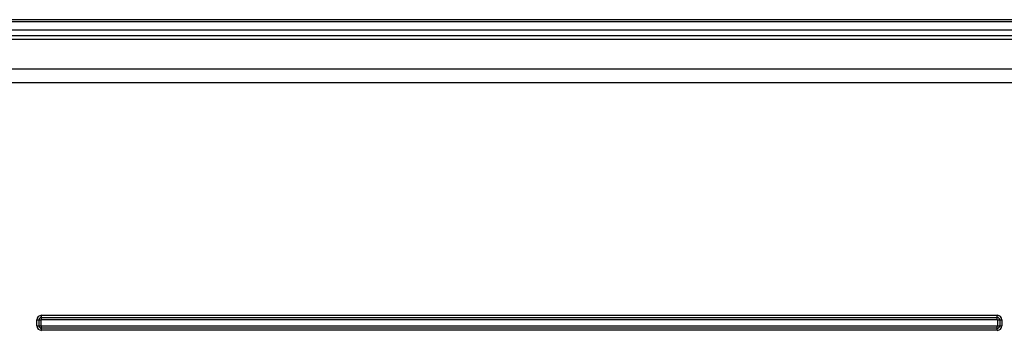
# Model space of a CAD drawing. Extents: x 0 to 594, y 0 to 420.
# Tile 20 of 73: x 92 to 134, y 275 to 288. Entities that reach past the tile are written whole.
import ezdxf

# ---------------------------------------------------------------- set-up
doc = ezdxf.new("R2010")
doc.units = 0
doc.header["$LTSCALE"] = 32.67
doc.layers.get('0').update_dxf_attribs({"linetype": 'CONTINUOUS'})

msp = doc.modelspace()

# ---------------------------------------------------------------- linework, layer by layer
at = {"color": 9, "linetype": 'CONTINUOUS'}
for p, q in [((140.245, 288.009), (69.321, 288.009)), ((140.245, 287.649), (69.321, 287.649)), ((69.274, 287.423), (140.293, 287.423)), ((69.274, 287.263), (140.293, 287.263)), ((136.716, 285.967), (89.542, 285.967)), ((137.312, 285.368), (89.583, 285.368)), ((92.703, 275.122), (92.703, 275.306)), ((92.703, 275.306), (134.063, 275.306)), ((134.063, 275.122), (134.063, 275.306)), ((92.508, 274.851), (92.508, 275.111)), ((92.508, 275.111), (92.693, 275.111)), ((92.508, 274.851), (92.693, 274.851)), ((92.601, 274.851), (92.601, 275.111)), ((92.693, 274.851), (92.693, 275.111)), ((92.703, 275.214), (134.063, 275.214)), ((92.703, 275.122), (134.063, 275.122)), ((92.703, 274.657), (92.703, 274.841)), ((134.063, 274.841), (92.703, 274.841)), ((134.063, 274.657), (134.063, 274.841)), ((134.074, 275.111), (134.074, 274.851)), ((134.074, 275.111), (134.258, 275.111)), ((134.074, 274.851), (134.258, 274.851)), ((134.166, 275.111), (134.166, 274.851)), ((134.258, 275.111), (134.258, 274.851)), ((134.063, 274.749), (92.703, 274.749)), ((134.063, 274.657), (92.703, 274.657))]:
    msp.add_line(p, q, dxfattribs=at)
at = {"color": 7, "linetype": 'CONTINUOUS'}
msp.add_line((136.033, 288.108), (73.533, 288.108), dxfattribs=at)
at = {"color": 9, "linetype": 'CONTINUOUS'}
for centre, radius, start, end in [((92.703, 275.111), 0.195, 90, 180), ((134.063, 275.111), 0.195, 0, 90), ((92.703, 274.851), 0.195, 180, 270), ((92.703, 275.111), 0.103, 90, 180), ((92.703, 274.851), 0.103, 180, 270), ((92.703, 275.111), 0.0105, 90, 180), ((92.703, 274.851), 0.0105, 180, 270), ((134.063, 275.111), 0.103, 0, 90), ((134.063, 275.111), 0.0105, 0, 90), ((134.063, 274.851), 0.195, 270, 0), ((134.063, 274.851), 0.103, 270, 0), ((134.063, 274.851), 0.0105, 270, 360)]:
    msp.add_arc(centre, radius, start, end, dxfattribs=at)

doc.saveas('drawing.dxf')
